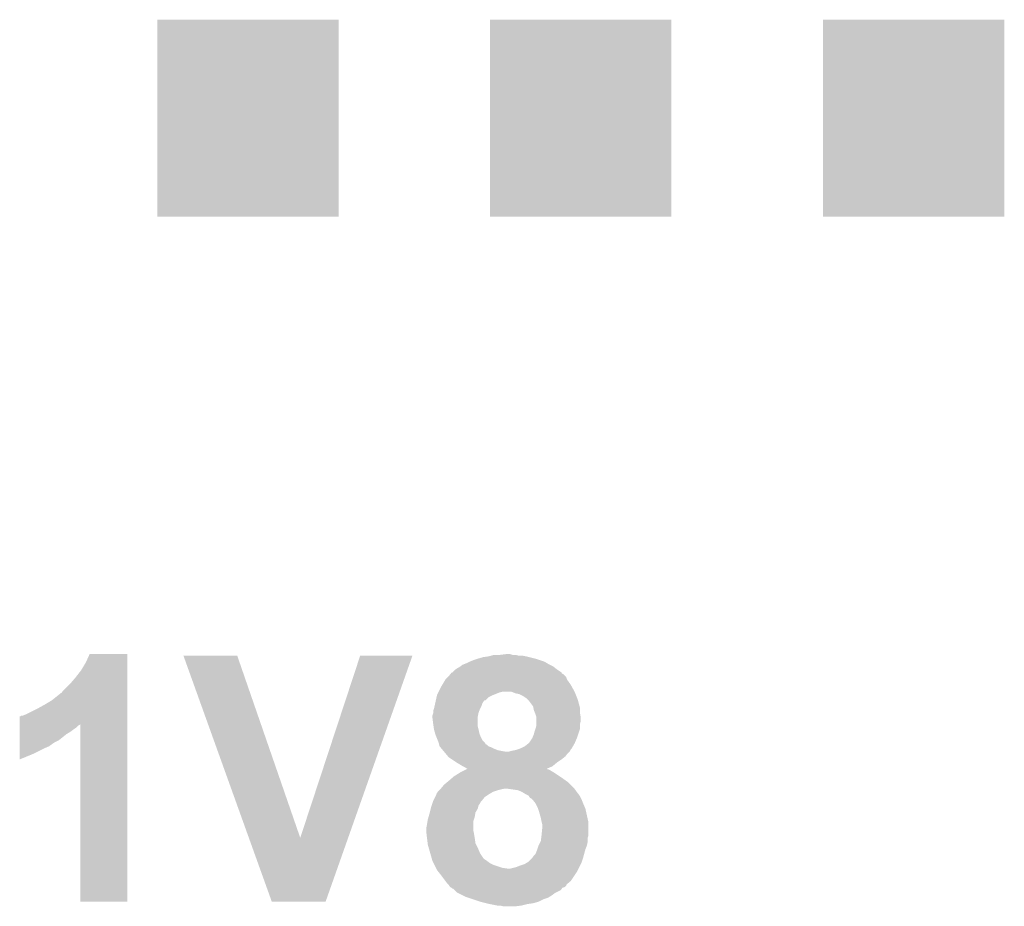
# Model space of a CAD drawing. Extents: x -1.3 to 24.2, y -3.9 to 53.4.
# Tile 25 of 42: x 11.2 to 14.5, y 22.3 to 25.2. Entities that reach past the tile are written whole.
import ezdxf

# ---------------------------------------------------------------- set-up
doc = ezdxf.new("R2010")
doc.units = 0
doc.layers.get('0').update_dxf_attribs({"linetype": 'CONTINUOUS'})
doc.layers.add('LTE_CAT_1_5_CLICK_V101_GTO', color=11, linetype='CONTINUOUS')
doc.layers.add('LTE_CAT_1_5_CLICK_V101_GTS', color=8, linetype='CONTINUOUS')

# ---------------------------------------------------------------- blocks, each defined once
blk = doc.blocks.new('RECTANGLE_167')
blk.add_solid([(0.29972, 0.32512), (0.29972, -0.32512), (-0.29972, 0.32512), (-0.29972, -0.32512)])

msp = doc.modelspace()

# ---------------------------------------------------------------- linework, layer by layer
at = {"layer": 'LTE_CAT_1_5_CLICK_V101_GTO'}
for points in [[(11.44524, 23.116542), (11.457942, 23.144458), (11.582398, 23.116542), (11.5824, 23.144458)], [(11.457942, 23.144458), (11.457954, 23.14448), (11.5824, 23.144458), (11.457954, 23.14448)], [(11.767854, 23.139384), (11.767848, 23.139398), (11.945624, 23.139384), (11.767848, 23.139398)], [(11.984144, 22.537482), (11.767854, 23.139384), (12.15392, 22.537482), (11.945624, 23.139384)], [(12.15392, 22.537482), (12.352026, 23.139372), (12.312174, 22.537482), (12.52473, 23.139372)], [(12.352026, 23.139372), (12.352036, 23.1394), (12.52473, 23.139372), (12.352036, 23.1394)], [(12.74064, 23.12924), (12.758422, 23.13432), (12.931138, 23.12924), (12.91082, 23.13432)], [(12.758422, 23.13432), (12.776202, 23.13686), (12.91082, 23.13432), (12.90066, 23.13686)], [(12.776202, 23.13686), (12.785092, 23.1394), (12.90066, 23.13686), (12.887962, 23.1394)], [(12.785092, 23.1394), (12.793982, 23.14194), (12.875262, 23.1394), (12.865102, 23.14194)], [(12.8143, 23.14194), (12.834604, 23.144478), (12.854944, 23.14194), (12.847322, 23.144478)], [(12.834604, 23.144478), (12.834622, 23.14448), (12.847322, 23.144478), (12.834622, 23.14448)], [(11.430002, 23.091142), (11.44524, 23.116542), (11.582398, 23.091142), (11.582398, 23.116542)], [(12.67968, 23.101302), (12.683064, 23.10384), (12.992734, 23.101302), (12.98956, 23.10384)], [(12.683064, 23.10384), (12.68984, 23.10892), (12.98956, 23.10384), (12.9794, 23.10892)], [(12.68984, 23.10892), (12.69619, 23.11146), (12.9794, 23.10892), (12.97432, 23.11146)], [(12.69619, 23.11146), (12.70254, 23.114), (12.97432, 23.11146), (12.970088, 23.114)], [(12.70254, 23.114), (12.7127, 23.11908), (12.970088, 23.114), (12.961622, 23.11908)], [(12.7127, 23.11908), (12.725398, 23.12416), (12.961622, 23.11908), (12.94638, 23.12416)], [(12.725398, 23.12416), (12.74064, 23.12924), (12.94638, 23.12416), (12.931138, 23.12924)], [(11.41222, 23.068278), (11.430002, 23.091142), (11.582396, 23.068278), (11.582398, 23.091142)], [(12.641576, 23.068276), (12.644122, 23.070822), (13.03274, 23.068276), (13.030196, 23.070822)], [(12.644122, 23.070822), (12.650218, 23.078438), (13.030196, 23.070822), (13.02258, 23.078438)], [(12.650218, 23.078438), (12.652248, 23.080974), (13.02258, 23.078438), (13.017514, 23.080974)], [(12.652248, 23.080974), (12.654278, 23.08351), (13.017514, 23.080974), (13.0175, 23.08351)], [(12.654278, 23.08351), (12.654288, 23.08352), (13.0175, 23.08351), (13.017486, 23.08352)], [(12.654288, 23.08352), (12.656826, 23.083526), (13.017486, 23.08352), (13.017478, 23.083526)], [(12.656826, 23.083526), (12.66698, 23.09368), (13.017478, 23.083526), (13.00226, 23.09368)], [(12.66698, 23.09368), (12.674602, 23.09876), (13.00226, 23.09368), (12.99591, 23.09876)], [(12.674602, 23.09876), (12.67968, 23.101302), (12.99591, 23.09876), (12.992734, 23.101302)], [(11.369042, 23.02256), (11.39698, 23.0505), (11.582396, 23.02256), (11.582396, 23.0505)], [(11.39698, 23.0505), (11.41222, 23.068278), (11.582396, 23.0505), (11.582396, 23.068278)], [(12.61872, 23.035258), (12.623292, 23.04288), (13.052216, 23.035258), (13.047982, 23.04288)], [(12.623292, 23.04288), (12.633958, 23.060658), (13.047982, 23.04288), (13.035282, 23.060658)], [(12.633958, 23.060658), (12.633962, 23.060662), (13.035282, 23.060658), (13.035282, 23.060662)], [(12.633962, 23.060662), (12.641576, 23.068276), (13.035282, 23.060662), (13.03274, 23.068276)], [(11.33348, 22.99208), (11.35888, 23.0124), (11.582394, 22.99208), (11.582396, 23.0124)], [(11.35888, 23.0124), (11.361424, 23.014942), (11.582396, 23.0124), (11.582396, 23.014942)], [(11.361424, 23.014942), (11.366502, 23.017486), (11.582396, 23.014942), (11.582396, 23.017486)], [(11.366502, 23.017486), (11.369042, 23.02256), (11.582396, 23.017486), (11.582396, 23.02256)], [(12.604326, 23.002242), (12.605454, 23.00732), (12.776204, 23.002242), (12.78636, 23.00732)], [(12.605454, 23.00732), (12.60602, 23.009862), (12.78636, 23.00732), (12.792714, 23.009862)], [(12.60602, 23.009862), (12.609828, 23.01748), (12.792714, 23.009862), (12.811762, 23.01748)], [(12.609828, 23.01748), (12.611098, 23.02002), (12.811762, 23.01748), (12.821922, 23.02002)], [(12.611098, 23.02002), (12.61872, 23.035258), (13.06068, 23.02002), (13.052216, 23.035258)], [(12.852404, 23.020018), (12.83716, 23.02002), (13.060682, 23.020018), (13.06068, 23.02002)], [(12.865102, 23.01494), (12.852404, 23.020018), (13.062714, 23.01494), (13.060682, 23.020018)], [(12.877802, 23.012398), (12.865102, 23.01494), (13.06373, 23.012398), (13.062714, 23.01494)], [(12.887962, 23.007318), (12.877802, 23.012398), (13.065762, 23.007318), (13.06373, 23.012398)], [(12.903202, 22.997158), (12.887962, 23.007318), (13.069828, 22.997158), (13.065762, 23.007318)], [(11.28522, 22.96414), (11.30808, 22.97684), (11.582394, 22.96414), (11.582394, 22.97684)], [(11.30808, 22.97684), (11.33348, 22.99208), (11.582394, 22.97684), (11.582394, 22.99208)], [(12.59586, 22.964142), (12.598116, 22.974302), (12.74826, 22.964142), (12.75334, 22.974302)], [(12.598116, 22.974302), (12.59981, 22.981924), (12.75334, 22.974302), (12.755882, 22.981924)], [(12.59981, 22.981924), (12.601504, 22.989542), (12.755882, 22.981924), (12.760962, 22.989542)], [(12.601504, 22.989542), (12.602068, 22.99208), (12.760962, 22.989542), (12.763506, 22.99208)], [(12.602068, 22.992086), (12.604326, 23.002242), (12.766046, 22.992086), (12.776204, 23.002242)], [(12.602068, 22.99208), (12.602068, 22.992086), (12.763506, 22.99208), (12.766046, 22.992086)], [(12.90574, 22.99462), (12.903202, 22.997158), (13.070842, 22.99462), (13.069828, 22.997158)], [(12.90828, 22.992078), (12.90574, 22.99462), (13.071536, 22.992078), (13.070842, 22.99462)], [(12.923522, 22.971758), (12.90828, 22.992078), (13.077076, 22.971758), (13.071536, 22.992078)], [(12.924538, 22.966678), (12.923522, 22.971758), (13.07846, 22.966678), (13.077076, 22.971758)], [(11.229346, 22.938746), (11.231886, 22.94128), (11.582394, 22.938746), (11.582394, 22.94128)], [(11.231886, 22.94128), (11.236964, 22.941282), (11.582394, 22.94128), (11.582394, 22.941282)], [(11.236964, 22.941282), (11.24966, 22.94636), (11.582394, 22.941282), (11.582394, 22.94636)], [(11.24966, 22.94636), (11.28522, 22.96414), (11.582394, 22.94636), (11.582394, 22.96414)], [(12.59078, 22.938738), (12.590782, 22.941282), (12.74064, 22.938738), (12.741148, 22.941282)], [(12.590782, 22.941282), (12.59332, 22.948904), (12.741148, 22.941282), (12.742674, 22.948904)], [(12.59332, 22.951442), (12.593322, 22.956522), (12.743182, 22.951442), (12.745212, 22.956522)], [(12.59332, 22.948904), (12.59332, 22.951442), (12.742674, 22.948904), (12.743182, 22.951442)], [(12.593322, 22.956522), (12.595858, 22.96414), (12.745212, 22.956522), (12.74826, 22.96414)], [(12.595858, 22.96414), (12.59586, 22.964142), (12.74826, 22.96414), (12.74826, 22.964142)], [(12.926062, 22.959058), (12.924538, 22.966678), (13.07846, 22.959058), (13.07846, 22.966678)], [(12.930126, 22.948898), (12.926062, 22.959058), (13.07846, 22.948898), (13.07846, 22.959058)], [(12.93114, 22.946362), (12.930126, 22.948898), (13.078884, 22.946362), (13.07846, 22.948898)], [(12.93368, 22.938736), (12.93114, 22.946362), (13.080154, 22.938736), (13.078884, 22.946362)], [(11.226816, 22.910798), (11.226818, 22.913304), (11.424916, 22.910798), (11.427422, 22.913304)], [(11.226816, 22.908258), (11.226816, 22.910798), (11.41984, 22.908258), (11.424916, 22.910798)], [(11.226816, 22.90064), (11.226816, 22.908258), (11.41222, 22.90064), (11.41984, 22.908258)], [(11.226818, 22.913304), (11.226822, 22.93874), (11.582392, 22.913304), (11.582394, 22.93874)], [(11.226822, 22.93874), (11.229346, 22.938746), (11.582394, 22.93874), (11.582394, 22.938746)], [(11.42746, 22.326622), (11.427422, 22.913304), (11.582378, 22.326622), (11.582392, 22.913304)], [(12.59078, 22.933662), (12.59078, 22.938738), (12.74064, 22.933662), (12.74064, 22.938738)], [(12.59332, 22.91334), (12.59078, 22.933662), (12.74064, 22.91334), (12.74064, 22.933662)], [(12.59441, 22.905722), (12.59332, 22.91334), (12.74064, 22.905722), (12.74064, 22.91334)], [(12.933678, 22.933658), (12.93368, 22.938736), (13.081, 22.933658), (13.080154, 22.938736)], [(12.933678, 22.923498), (12.933678, 22.933658), (13.081, 22.923498), (13.081, 22.933658)], [(12.933678, 22.913338), (12.933678, 22.923498), (13.07846, 22.913338), (13.081, 22.923498)], [(12.933678, 22.905718), (12.933678, 22.913338), (13.078458, 22.905718), (13.07846, 22.913338)], [(11.226808, 22.859998), (11.226812, 22.88032), (11.356338, 22.859998), (11.38174, 22.88032)], [(11.226812, 22.88032), (11.226814, 22.887938), (11.38174, 22.88032), (11.394438, 22.887938)], [(11.226814, 22.89556), (11.226816, 22.90064), (11.4046, 22.89556), (11.41222, 22.90064)], [(11.226814, 22.887938), (11.226814, 22.89556), (11.394438, 22.887938), (11.4046, 22.89556)], [(12.59586, 22.895562), (12.59441, 22.905722), (12.74318, 22.895562), (12.74064, 22.905722)], [(12.595862, 22.89556), (12.59586, 22.895562), (12.74318, 22.89556), (12.74318, 22.895562)], [(12.599488, 22.882862), (12.595862, 22.89556), (12.74572, 22.882862), (12.74318, 22.89556)], [(12.600938, 22.87778), (12.599488, 22.882862), (12.747754, 22.87778), (12.74572, 22.882862)], [(12.603988, 22.87016), (12.600938, 22.87778), (12.7508, 22.87016), (12.747754, 22.87778)], [(12.920978, 22.867622), (12.926058, 22.880318), (13.0683, 22.867622), (13.07253, 22.880318)], [(12.926058, 22.880318), (12.928602, 22.89048), (13.07253, 22.880318), (13.075918, 22.89048)], [(12.928602, 22.89048), (12.931138, 22.898098), (13.075918, 22.89048), (13.078458, 22.898098)], [(12.931138, 22.898098), (12.933678, 22.905718), (13.078458, 22.898098), (13.078458, 22.905718)], [(11.226806, 22.83968), (11.226808, 22.852378), (11.32332, 22.83968), (11.3411, 22.852378)], [(11.226808, 22.852378), (11.226808, 22.859998), (11.3411, 22.852378), (11.356338, 22.859998)], [(12.60805, 22.860004), (12.603988, 22.87016), (12.755878, 22.860004), (12.7508, 22.87016)], [(12.611098, 22.852382), (12.60805, 22.860004), (12.7635, 22.852382), (12.755878, 22.860004)], [(12.611732, 22.849846), (12.611098, 22.852382), (12.766034, 22.849846), (12.7635, 22.852382)], [(12.612366, 22.847314), (12.611732, 22.849846), (12.76604, 22.847314), (12.766034, 22.849846)], [(12.613004, 22.844762), (12.612366, 22.847314), (12.771116, 22.844762), (12.76604, 22.847314)], [(12.613638, 22.842222), (12.613004, 22.844762), (12.77366, 22.842222), (12.771116, 22.844762)], [(12.614908, 22.839684), (12.613638, 22.842222), (12.776198, 22.839684), (12.77366, 22.842222)], [(12.895578, 22.839678), (12.908278, 22.849838), (13.054872, 22.839678), (13.06068, 22.849838)], [(12.908278, 22.849838), (12.910818, 22.852378), (13.06068, 22.849838), (13.061768, 22.852378)], [(12.910818, 22.852378), (12.920978, 22.867618), (13.061768, 22.852378), (13.068298, 22.867618)], [(12.920978, 22.867618), (12.920978, 22.867622), (13.068298, 22.867618), (13.0683, 22.867622)], [(11.2268, 22.796532), (11.226802, 22.81428), (11.2268, 22.796532), (11.26998, 22.81428)], [(11.226802, 22.81428), (11.226804, 22.83206), (11.26998, 22.81428), (11.30554, 22.83206)], [(11.226804, 22.83206), (11.226806, 22.83968), (11.30554, 22.83206), (11.32332, 22.83968)], [(12.616178, 22.837144), (12.614908, 22.839684), (12.783808, 22.837144), (12.776198, 22.839684)], [(12.616182, 22.83714), (12.616178, 22.837144), (12.783818, 22.83714), (12.783808, 22.837144)], [(12.618722, 22.834598), (12.616182, 22.83714), (12.788904, 22.834598), (12.783818, 22.83714)], [(12.620838, 22.83206), (12.618722, 22.834598), (12.79398, 22.83206), (12.788904, 22.834598)], [(12.62507, 22.826982), (12.620838, 22.83206), (12.806678, 22.826982), (12.79398, 22.83206)], [(12.627188, 22.82444), (12.62507, 22.826982), (12.81938, 22.82444), (12.806678, 22.826982)], [(12.629306, 22.8219), (12.627188, 22.82444), (12.834618, 22.8219), (12.81938, 22.82444)], [(12.63354, 22.816818), (12.629306, 22.8219), (13.03782, 22.816818), (13.042898, 22.8219)], [(12.642008, 22.806658), (12.63354, 22.816818), (13.030198, 22.806658), (13.03782, 22.816818)], [(12.842236, 22.8219), (12.84986, 22.824438), (13.042898, 22.8219), (13.045436, 22.824438)], [(12.84986, 22.824438), (12.849868, 22.82444), (13.045436, 22.824438), (13.045438, 22.82444)], [(12.849868, 22.82444), (12.86256, 22.82698), (13.045438, 22.82444), (13.046708, 22.82698)], [(12.86256, 22.82698), (12.872702, 22.829516), (13.046708, 22.82698), (13.047978, 22.829516)], [(12.872702, 22.829516), (12.872718, 22.82952), (13.047978, 22.829516), (13.04798, 22.82952)], [(12.872718, 22.82952), (12.879068, 22.83206), (13.04798, 22.82952), (13.050518, 22.83206)], [(12.879068, 22.83206), (12.88542, 22.8346), (13.050518, 22.83206), (13.051968, 22.8346)], [(12.88542, 22.8346), (12.895578, 22.839678), (13.051968, 22.8346), (13.054872, 22.839678)], [(12.644118, 22.804124), (12.642008, 22.806658), (13.02703, 22.804124), (13.030198, 22.806658)], [(12.655552, 22.7965), (12.644118, 22.804124), (13.0175, 22.7965), (13.02703, 22.804124)], [(12.670788, 22.78634), (12.655552, 22.7965), (13.00226, 22.78634), (13.0175, 22.7965)], [(12.6746, 22.783798), (12.670788, 22.78634), (12.999208, 22.783798), (13.00226, 22.78634)], [(12.687302, 22.77618), (12.6746, 22.783798), (12.990066, 22.77618), (12.999208, 22.783798)], [(12.661902, 22.74062), (12.68222, 22.753318), (13.011152, 22.74062), (12.992106, 22.753318)], [(12.68222, 22.753318), (12.682226, 22.753322), (12.992106, 22.753318), (12.9921, 22.753322)], [(12.682226, 22.753322), (12.697406, 22.76094), (12.9921, 22.753322), (12.979398, 22.76094)], [(12.69238, 22.77364), (12.687302, 22.77618), (12.987018, 22.77364), (12.990066, 22.77618)], [(12.697458, 22.7711), (12.69238, 22.77364), (12.981116, 22.7711), (12.987018, 22.77364)], [(12.697406, 22.76094), (12.702462, 22.763478), (12.979398, 22.76094), (12.974324, 22.763478)], [(12.705074, 22.766024), (12.697458, 22.7711), (12.969324, 22.766024), (12.981116, 22.7711)], [(12.702462, 22.763478), (12.702466, 22.76348), (12.974324, 22.763478), (12.971786, 22.76348)], [(12.702466, 22.76348), (12.707484, 22.765998), (12.971786, 22.76348), (12.969264, 22.765998)], [(12.707528, 22.76602), (12.705074, 22.766024), (12.969314, 22.76602), (12.969324, 22.766024)], [(12.707484, 22.765998), (12.707528, 22.76602), (12.969264, 22.765998), (12.969314, 22.76602)], [(12.620412, 22.70252), (12.628882, 22.712682), (13.05814, 22.70252), (13.047978, 22.712682)], [(12.628882, 22.712682), (12.63802, 22.720298), (13.047978, 22.712682), (13.040362, 22.720298)], [(12.63802, 22.720298), (12.64412, 22.72538), (13.040362, 22.720298), (13.033248, 22.72538)], [(12.64412, 22.72538), (12.65301, 22.733), (13.033248, 22.72538), (13.02258, 22.733)], [(12.65301, 22.733), (12.661902, 22.74062), (13.02258, 22.733), (13.011152, 22.74062)], [(12.599668, 22.672042), (12.60348, 22.679664), (12.763502, 22.672042), (12.774934, 22.679664)], [(12.60348, 22.679664), (12.603482, 22.6822), (12.774934, 22.679664), (12.778738, 22.6822)], [(12.603482, 22.6822), (12.603484, 22.682206), (12.778738, 22.6822), (12.778748, 22.682206)], [(12.603484, 22.682206), (12.60856, 22.68982), (12.778748, 22.682206), (12.79144, 22.68982)], [(12.60856, 22.68982), (12.608562, 22.689822), (12.79144, 22.68982), (12.791446, 22.689822)], [(12.608562, 22.689822), (12.613638, 22.694898), (12.791446, 22.689822), (12.80668, 22.694898)], [(12.613638, 22.694898), (12.61618, 22.69744), (12.80668, 22.694898), (12.81684, 22.69744)], [(12.61618, 22.69744), (12.618296, 22.69998), (12.81684, 22.69744), (12.829542, 22.69998)], [(12.618296, 22.69998), (12.620412, 22.70252), (13.059956, 22.69998), (13.05814, 22.70252)], [(12.872722, 22.694898), (12.837158, 22.69998), (13.063586, 22.694898), (13.059956, 22.69998)], [(12.885422, 22.68982), (12.872722, 22.694898), (13.067212, 22.68982), (13.063586, 22.694898)], [(12.893892, 22.684738), (12.885422, 22.68982), (13.070842, 22.684738), (13.067212, 22.68982)], [(12.89812, 22.6822), (12.893892, 22.684738), (13.07338, 22.6822), (13.070842, 22.684738)], [(12.90828, 22.677116), (12.89812, 22.6822), (13.07677, 22.677116), (13.07338, 22.6822)], [(12.58824, 22.644104), (12.59078, 22.651722), (12.743182, 22.644104), (12.74826, 22.651722)], [(12.59078, 22.651722), (12.592472, 22.6568), (12.74826, 22.651722), (12.750802, 22.6568)], [(12.592472, 22.6568), (12.59332, 22.65934), (12.750802, 22.6568), (12.75334, 22.65934)], [(12.59332, 22.659342), (12.599668, 22.672042), (12.753342, 22.659342), (12.763502, 22.672042)], [(12.59332, 22.65934), (12.59332, 22.659342), (12.75334, 22.65934), (12.753342, 22.659342)], [(12.909976, 22.674578), (12.90828, 22.677116), (13.07846, 22.674578), (13.07677, 22.677116)], [(12.913366, 22.669498), (12.909976, 22.674578), (13.081002, 22.669498), (13.07846, 22.674578)], [(12.91844, 22.666958), (12.913366, 22.669498), (13.082272, 22.666958), (13.081002, 22.669498)], [(12.92098, 22.66442), (12.91844, 22.666958), (13.08354, 22.66442), (13.082272, 22.666958)], [(12.920982, 22.664418), (12.92098, 22.66442), (13.083542, 22.664418), (13.08354, 22.66442)], [(12.931142, 22.65172), (12.920982, 22.664418), (13.08862, 22.65172), (13.083542, 22.664418)], [(12.931142, 22.651718), (12.931142, 22.65172), (13.088622, 22.651718), (13.08862, 22.65172)], [(12.93876, 22.636478), (12.931142, 22.651718), (13.095152, 22.636478), (13.088622, 22.651718)], [(12.577716, 22.606), (12.58062, 22.61616), (12.73048, 22.606), (12.732174, 22.61616)], [(12.58062, 22.61616), (12.58189, 22.621242), (12.732174, 22.61616), (12.733022, 22.621242)], [(12.58189, 22.621242), (12.585064, 22.633942), (12.733022, 22.621242), (12.740642, 22.633942)], [(12.585064, 22.633942), (12.5857, 22.636478), (12.740642, 22.633942), (12.741274, 22.636478)], [(12.5857, 22.636478), (12.58824, 22.644104), (12.741274, 22.636478), (12.743182, 22.644104)], [(12.939608, 22.633938), (12.93876, 22.636478), (13.09624, 22.633938), (13.095152, 22.636478)], [(12.94384, 22.62124), (12.939608, 22.633938), (13.099062, 22.62124), (13.09624, 22.633938)], [(12.94892, 22.603462), (12.94384, 22.62124), (13.103014, 22.603462), (13.099062, 22.62124)], [(12.57046, 22.570442), (12.573, 22.58314), (12.7254, 22.570442), (12.7254, 22.58314)], [(12.573, 22.58314), (12.57427, 22.590762), (12.7254, 22.58314), (12.725402, 22.590762)], [(12.57427, 22.590762), (12.57554, 22.598382), (12.725402, 22.590762), (12.72794, 22.598382)], [(12.57554, 22.598382), (12.577716, 22.606), (12.72794, 22.598382), (12.73048, 22.606)], [(12.95146, 22.59076), (12.94892, 22.603462), (13.105836, 22.59076), (13.103014, 22.603462)], [(12.952096, 22.588218), (12.95146, 22.59076), (13.1064, 22.588218), (13.105836, 22.59076)], [(12.954, 22.580598), (12.952096, 22.588218), (13.106398, 22.580598), (13.1064, 22.588218)], [(12.57046, 22.562822), (12.57046, 22.570442), (12.7254, 22.562822), (12.7254, 22.570442)], [(12.57046, 22.557742), (12.57046, 22.562822), (12.72667, 22.557742), (12.7254, 22.562822)], [(12.571026, 22.55266), (12.57046, 22.557742), (12.72794, 22.55266), (12.72667, 22.557742)], [(12.572718, 22.53742), (12.571026, 22.55266), (12.73048, 22.53742), (12.72794, 22.55266)], [(12.95146, 22.54758), (12.954, 22.57298), (13.106398, 22.54758), (13.106398, 22.57298)], [(12.954, 22.57298), (12.954, 22.580598), (13.106398, 22.57298), (13.106398, 22.580598)], [(12.059916, 22.326616), (11.984144, 22.537482), (12.237708, 22.326616), (12.312174, 22.537482)], [(12.573, 22.53488), (12.572718, 22.53742), (12.730844, 22.53488), (12.73048, 22.53742)], [(12.574906, 22.519644), (12.573, 22.53488), (12.73302, 22.519644), (12.730844, 22.53488)], [(12.57554, 22.514562), (12.574906, 22.519644), (12.735562, 22.514562), (12.73302, 22.519644)], [(12.9413, 22.512018), (12.947648, 22.524718), (13.101318, 22.512018), (13.10386, 22.524718)], [(12.947648, 22.524718), (12.948918, 22.527258), (13.10386, 22.524718), (13.10386, 22.527258)], [(12.948918, 22.527258), (12.950188, 22.537416), (13.10386, 22.527258), (13.10386, 22.537416)], [(12.950188, 22.537416), (12.951142, 22.545038), (13.10386, 22.537416), (13.106398, 22.545038)], [(12.951142, 22.545038), (12.95146, 22.54758), (13.106398, 22.545038), (13.106398, 22.54758)], [(12.578444, 22.5044), (12.57554, 22.514562), (12.74064, 22.5044), (12.735562, 22.514562)], [(12.583524, 22.48662), (12.578444, 22.5044), (12.74826, 22.48662), (12.74064, 22.5044)], [(12.587878, 22.47138), (12.583524, 22.48662), (12.75842, 22.47138), (12.74826, 22.48662)], [(12.92606, 22.479), (12.931136, 22.48408), (13.090696, 22.479), (13.092082, 22.48408)], [(12.931136, 22.48408), (12.93622, 22.49678), (13.092082, 22.48408), (13.095544, 22.49678)], [(12.93622, 22.49678), (12.937066, 22.49932), (13.095544, 22.49678), (13.096238, 22.49932)], [(12.937066, 22.49932), (12.9413, 22.512018), (13.096238, 22.49932), (13.101318, 22.512018)], [(12.589328, 22.466302), (12.587878, 22.47138), (12.763498, 22.466302), (12.75842, 22.47138)], [(12.590778, 22.461222), (12.589328, 22.466302), (12.771118, 22.461222), (12.763498, 22.466302)], [(12.59078, 22.46122), (12.590778, 22.461222), (12.77112, 22.46122), (12.771118, 22.461222)], [(12.594588, 22.453602), (12.59078, 22.46122), (12.78128, 22.453602), (12.77112, 22.46122)], [(12.59713, 22.44852), (12.594588, 22.453602), (12.79144, 22.44852), (12.78128, 22.453602)], [(12.88034, 22.44598), (12.89558, 22.45106), (13.078458, 22.44598), (13.080998, 22.45106)], [(12.89558, 22.45106), (12.904046, 22.45614), (13.080998, 22.45106), (13.08354, 22.45614)], [(12.904046, 22.45614), (12.908278, 22.458678), (13.08354, 22.45614), (13.084386, 22.458678)], [(12.908278, 22.458678), (12.920978, 22.471378), (13.084386, 22.458678), (13.088618, 22.471378)], [(12.920978, 22.47138), (12.92606, 22.479), (13.08862, 22.47138), (13.090696, 22.479)], [(12.920978, 22.471378), (12.920978, 22.47138), (13.088618, 22.471378), (13.08862, 22.47138)], [(12.602208, 22.438362), (12.59713, 22.44852), (12.821918, 22.438362), (12.79144, 22.44852)], [(12.60348, 22.43582), (12.602208, 22.438362), (12.8397, 22.43582), (12.821918, 22.438362)], [(12.606018, 22.430742), (12.60348, 22.43582), (13.07084, 22.430742), (13.073378, 22.43582)], [(12.610086, 22.425658), (12.606018, 22.430742), (13.068298, 22.425658), (13.07084, 22.430742)], [(12.61618, 22.41804), (12.610086, 22.425658), (13.063218, 22.41804), (13.068298, 22.425658)], [(12.847318, 22.43582), (12.867638, 22.4409), (13.073378, 22.43582), (13.075918, 22.4409)], [(12.867638, 22.4409), (12.88034, 22.44598), (13.075918, 22.4409), (13.078458, 22.44598)], [(12.633328, 22.395178), (12.61618, 22.41804), (13.047976, 22.395178), (13.063218, 22.41804)], [(12.63904, 22.387562), (12.633328, 22.395178), (13.038842, 22.387562), (13.047976, 22.395178)], [(12.644118, 22.382482), (12.63904, 22.387562), (13.03275, 22.382482), (13.038842, 22.387562)], [(12.644126, 22.382472), (12.644118, 22.382482), (13.03274, 22.382472), (13.03275, 22.382482)], [(12.645818, 22.379934), (12.644126, 22.382472), (13.032734, 22.379934), (13.03274, 22.382472)], [(12.6492, 22.374864), (12.645818, 22.379934), (13.02766, 22.374864), (13.032734, 22.379934)], [(12.649208, 22.37486), (12.6492, 22.374864), (13.027656, 22.37486), (13.02766, 22.374864)], [(12.654276, 22.372322), (12.649208, 22.37486), (13.020054, 22.372322), (13.027656, 22.37486)], [(12.654284, 22.372316), (12.654276, 22.372322), (13.020038, 22.372316), (13.020054, 22.372322)], [(12.656814, 22.369786), (12.654284, 22.372316), (13.018348, 22.369786), (13.020038, 22.372316)], [(12.659354, 22.36978), (12.656814, 22.369786), (13.018344, 22.36978), (13.018348, 22.369786)], [(12.66444, 22.364698), (12.659354, 22.36978), (13.014954, 22.364698), (13.018344, 22.36978)], [(12.67206, 22.357082), (12.66444, 22.364698), (12.999726, 22.357082), (13.014954, 22.364698)], [(12.677148, 22.354538), (12.67206, 22.357082), (12.99464, 22.354538), (12.999726, 22.357082)], [(12.692386, 22.346918), (12.677148, 22.354538), (12.984478, 22.346918), (12.99464, 22.354538)], [(11.582378, 22.3266), (11.42746, 22.326622), (11.582378, 22.3266), (11.582378, 22.326622)], [(12.237704, 22.3266), (12.059916, 22.326616), (12.237704, 22.3266), (12.237708, 22.326616)], [(12.70254, 22.34184), (12.692386, 22.346918), (12.976012, 22.34184), (12.984478, 22.346918)], [(12.710162, 22.3393), (12.70254, 22.34184), (12.97178, 22.3393), (12.976012, 22.34184)], [(12.725402, 22.33422), (12.710162, 22.3393), (12.95654, 22.33422), (12.97178, 22.3393)], [(12.748262, 22.3266), (12.725402, 22.33422), (12.9413, 22.3266), (12.95654, 22.33422)], [(12.74827, 22.326598), (12.748262, 22.3266), (12.941298, 22.326598), (12.9413, 22.3266)], [(12.768582, 22.32152), (12.74827, 22.326598), (12.923518, 22.32152), (12.941298, 22.326598)], [(12.77874, 22.31898), (12.768582, 22.32152), (12.90574, 22.31898), (12.923518, 22.32152)], [(12.804138, 22.3139), (12.77874, 22.31898), (12.885418, 22.3139), (12.90574, 22.31898)], [(12.824458, 22.31136), (12.814298, 22.3139), (12.865098, 22.31136), (12.885418, 22.3139)]]:
    msp.add_solid(points, dxfattribs=at)

# ---------------------------------------------------------------- block references
at = {"layer": 'LTE_CAT_1_5_CLICK_V101_GTS'}
for p in [(11.98118, 24.91486), (13.081, 24.91486), (14.18082, 24.91486)]:
    msp.add_blockref('RECTANGLE_167', p, dxfattribs=at)

doc.saveas('drawing.dxf')
